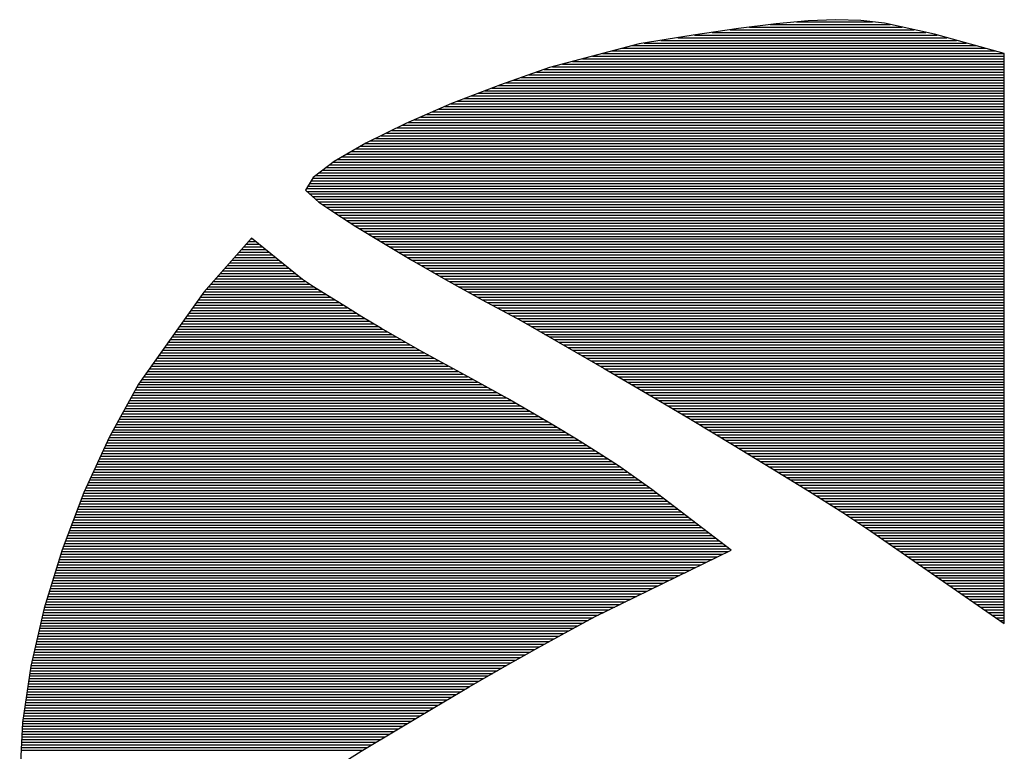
# Model space of a CAD drawing. Extents: x -59 to 351, y -56 to 231.
# Tile 8 of 28: x 25.87 to 27.48, y 33.51 to 34.71. Entities that reach past the tile are written whole.
import ezdxf

# ---------------------------------------------------------------- set-up
doc = ezdxf.new("R2010")
doc.units = 0
doc.layers.add('BG_SILKSCREEN_TOP', color=7, linetype='CONTINUOUS')

msp = doc.modelspace()

# ---------------------------------------------------------------- linework, layer by layer
at = {"layer": 'BG_SILKSCREEN_TOP'}
for points in [[(27.10368, 34.704833), (27.041907, 34.696933)], [(27.059661, 34.699219), (27.309293, 34.699219)], [(27.09352, 34.703537), (27.289735, 34.703537)], [(27.155851, 34.709684), (27.10368, 34.704833)], [(27.136471, 34.707855), (27.260779, 34.707855)], [(27.200987, 34.711386), (27.155851, 34.709684)], [(27.241627, 34.710065), (27.200987, 34.711386)], [(27.280337, 34.70562), (27.241627, 34.710065)], [(27.362252, 34.687459), (27.280337, 34.70562)], [(26.967891, 34.68591), (26.879169, 34.671838)], [(27.041907, 34.696933), (26.967891, 34.68591)], [(26.969847, 34.686215), (27.366874, 34.686215)], [(26.998981, 34.690533), (27.348383, 34.690533)], [(27.028089, 34.694876), (27.328851, 34.694876)], [(27.476501, 34.656217), (27.362252, 34.687459)], [(26.879169, 34.671838), (26.732865, 34.6329)], [(26.867993, 34.668866), (27.430222, 34.668866)], [(26.887729, 34.673184), (27.414372, 34.673184)], [(26.915059, 34.677553), (27.398548, 34.677553)], [(26.942415, 34.681871), (27.382699, 34.681871)], [(26.802842, 34.651544), (27.476501, 34.651544)], [(26.819149, 34.655862), (27.476501, 34.655862)], [(26.835379, 34.660205), (27.46187, 34.660205)], [(26.851712, 34.664548), (27.446072, 34.664548)], [(27.476501, 33.723529), (27.476501, 34.656217)], [(26.753998, 34.638513), (27.476501, 34.638513)], [(26.770279, 34.642882), (27.476501, 34.642882)], [(26.786561, 34.6472), (27.476501, 34.6472)], [(26.732865, 34.6329), (26.652372, 34.605036)], [(26.699007, 34.621191), (27.476501, 34.621191)], [(26.711529, 34.625534), (27.476501, 34.625534)], [(26.724077, 34.629877), (27.476501, 34.629877)], [(26.737716, 34.634195), (27.476501, 34.634195)], [(26.652372, 34.605036), (26.572693, 34.574023)], [(26.649248, 34.603842), (27.476501, 34.603842)], [(26.66144, 34.608211), (27.476501, 34.608211)], [(26.673962, 34.612529), (27.476501, 34.612529)], [(26.686459, 34.616873), (27.476501, 34.616873)], [(26.604773, 34.58652), (27.476501, 34.58652)], [(26.615898, 34.590863), (27.476501, 34.590863)], [(26.627023, 34.595206), (27.476501, 34.595206)], [(26.638174, 34.599524), (27.476501, 34.599524)], [(26.572693, 34.574023), (26.497991, 34.541536)], [(26.571524, 34.57354), (27.476501, 34.57354)], [(26.582522, 34.577858), (27.476501, 34.577858)], [(26.593622, 34.582202), (27.476501, 34.582202)], [(26.531672, 34.556192), (27.476501, 34.556192)], [(26.541603, 34.560535), (27.476501, 34.560535)], [(26.551585, 34.564853), (27.476501, 34.564853)], [(26.561567, 34.569171), (27.476501, 34.569171)], [(26.497991, 34.541536), (26.43251, 34.509354)], [(26.492505, 34.538869), (27.476501, 34.538869)], [(26.50175, 34.543187), (27.476501, 34.543187)], [(26.511733, 34.547531), (27.476501, 34.547531)], [(26.521689, 34.551849), (27.476501, 34.551849)], [(26.466038, 34.525864), (27.476501, 34.525864)], [(26.474877, 34.530182), (27.476501, 34.530182)], [(26.483691, 34.5345), (27.476501, 34.5345)], [(26.43251, 34.509354), (26.380516, 34.479205)], [(26.431037, 34.508516), (27.476501, 34.508516)], [(26.439571, 34.51286), (27.476501, 34.51286)], [(26.448385, 34.517178), (27.476501, 34.517178)], [(26.457224, 34.521521), (27.476501, 34.521521)], [(26.401141, 34.491193), (27.476501, 34.491193)], [(26.408609, 34.495511), (27.476501, 34.495511)], [(26.416102, 34.499829), (27.476501, 34.499829)], [(26.423569, 34.504198), (27.476501, 34.504198)], [(26.380516, 34.479205), (26.346201, 34.452916)], [(26.373506, 34.473845), (27.476501, 34.473845)], [(26.379145, 34.478189), (27.476501, 34.478189)], [(26.386231, 34.482507), (27.476501, 34.482507)], [(26.393673, 34.48685), (27.476501, 34.48685)], [(26.356539, 34.46084), (27.476501, 34.46084)], [(26.362177, 34.465158), (27.476501, 34.465158)], [(26.367867, 34.469527), (27.476501, 34.469527)], [(26.346201, 34.452916), (26.333806, 34.432138)], [(26.340587, 34.443518), (27.476501, 34.443518)], [(26.343153, 34.447836), (27.476501, 34.447836)], [(26.345769, 34.452179), (27.476501, 34.452179)], [(26.3509, 34.456522), (27.476501, 34.456522)], [(26.333806, 34.432138), (26.35565, 34.412987)], [(26.335431, 34.434856), (27.476501, 34.434856)], [(26.335711, 34.430487), (27.476501, 34.430487)], [(26.337971, 34.439174), (27.476501, 34.439174)], [(26.340613, 34.426169), (27.476501, 34.426169)], [(26.345566, 34.421851), (27.476501, 34.421851)], [(26.350519, 34.417508), (27.476501, 34.417508)], [(26.355472, 34.413165), (27.476501, 34.413165)], [(26.35565, 34.412987), (26.381507, 34.395308)], [(26.36172, 34.408847), (27.476501, 34.408847)], [(26.36807, 34.404503), (27.476501, 34.404503)], [(26.374395, 34.400185), (27.476501, 34.400185)], [(26.380694, 34.395816), (27.476501, 34.395816)], [(26.381507, 34.395308), (26.416102, 34.373109)], [(26.38745, 34.391498), (27.476501, 34.391498)], [(26.394181, 34.38718), (27.476501, 34.38718)], [(26.400938, 34.382837), (27.476501, 34.382837)], [(26.40772, 34.378494), (27.476501, 34.378494)], [(26.414451, 34.374176), (27.476501, 34.374176)], [(26.416102, 34.373109), (26.458494, 34.347099)], [(26.42141, 34.369832), (27.476501, 34.369832)], [(26.428497, 34.365514), (27.476501, 34.365514)], [(26.435558, 34.361145), (27.476501, 34.361145)], [(26.24549, 34.353983), (26.167588, 34.265438)], [(26.240359, 34.348166), (26.252653, 34.348166)], [(26.244169, 34.352509), (26.247344, 34.352509)], [(26.328624, 34.286292), (26.24549, 34.353983)], [(26.442619, 34.356827), (27.476501, 34.356827)], [(26.449655, 34.352509), (27.476501, 34.352509)], [(26.456716, 34.348166), (27.476501, 34.348166)], [(26.458494, 34.347099), (26.507745, 34.317889)], [(26.225119, 34.330843), (26.273963, 34.330843)], [(26.228954, 34.335161), (26.268629, 34.335161)], [(26.232739, 34.339505), (26.263321, 34.339505)], [(26.236549, 34.343823), (26.258012, 34.343823)], [(26.463955, 34.343823), (27.476501, 34.343823)], [(26.47127, 34.339505), (27.476501, 34.339505)], [(26.478611, 34.335161), (27.476501, 34.335161)], [(26.485901, 34.330843), (27.476501, 34.330843)], [(26.209854, 34.313495), (26.295223, 34.313495)], [(26.213689, 34.317838), (26.289889, 34.317838)], [(26.217499, 34.322156), (26.28458, 34.322156)], [(26.221309, 34.326474), (26.279272, 34.326474)], [(26.493216, 34.326474), (27.476501, 34.326474)], [(26.500531, 34.322156), (27.476501, 34.322156)], [(26.507745, 34.317889), (26.562812, 34.286342)], [(26.507872, 34.317838), (27.476501, 34.317838)], [(26.515416, 34.313495), (27.476501, 34.313495)], [(26.198424, 34.30049), (26.3112, 34.30049)], [(26.202234, 34.304834), (26.30584, 34.304834)], [(26.206069, 34.309152), (26.300532, 34.309152)], [(26.522985, 34.309152), (27.476501, 34.309152)], [(26.530529, 34.304834), (27.476501, 34.304834)], [(26.538123, 34.30049), (27.476501, 34.30049)], [(26.183184, 34.283167), (26.333425, 34.283167)], [(26.186968, 34.287485), (26.327151, 34.287485)], [(26.190804, 34.291803), (26.321842, 34.291803)], [(26.194614, 34.296172), (26.316508, 34.296172)], [(26.34676, 34.274404), (26.328624, 34.286292)], [(26.545667, 34.296172), (27.476501, 34.296172)], [(26.553236, 34.291803), (27.476501, 34.291803)], [(26.560805, 34.287485), (27.476501, 34.287485)], [(26.562812, 34.286342), (26.622908, 34.252992)], [(26.568527, 34.283167), (27.476501, 34.283167)], [(26.167588, 34.265438), (26.060451, 34.115045)], [(26.167969, 34.265819), (26.360298, 34.265819)], [(26.171754, 34.270163), (26.353491, 34.270163)], [(26.175564, 34.274481), (26.346683, 34.274481)], [(26.179348, 34.278824), (26.340054, 34.278824)], [(26.369518, 34.259952), (26.34676, 34.274404)], [(26.57635, 34.278824), (27.476501, 34.278824)], [(26.584148, 34.274481), (27.476501, 34.274481)], [(26.591971, 34.270163), (27.476501, 34.270163)], [(26.599794, 34.265819), (27.476501, 34.265819)], [(26.155498, 34.248496), (26.388009, 34.248496)], [(26.158622, 34.252814), (26.381024, 34.252814)], [(26.161721, 34.257132), (26.374039, 34.257132)], [(26.164794, 34.261501), (26.367105, 34.261501)], [(26.396163, 34.243442), (26.369518, 34.259952)], [(26.607592, 34.261501), (27.476501, 34.261501)], [(26.615415, 34.257132), (27.476501, 34.257132)], [(26.622908, 34.252992), (26.687043, 34.21855)], [(26.623213, 34.252814), (27.476501, 34.252814)], [(26.63129, 34.248496), (27.476501, 34.248496)], [(26.146252, 34.235492), (26.409193, 34.235492)], [(26.149325, 34.23981), (26.402106, 34.23981)], [(26.15245, 34.244153), (26.394994, 34.244153)], [(26.425804, 34.225382), (26.396163, 34.243442)], [(26.639342, 34.244153), (27.476501, 34.244153)], [(26.647419, 34.23981), (27.476501, 34.23981)], [(26.655497, 34.235492), (27.476501, 34.235492)], [(26.133882, 34.218143), (26.43792, 34.218143)], [(26.136981, 34.222461), (26.430656, 34.222461)], [(26.140054, 34.22683), (26.423442, 34.22683)], [(26.143153, 34.231148), (26.41633, 34.231148)], [(26.457834, 34.206282), (26.425804, 34.225382)], [(26.663548, 34.231148), (27.476501, 34.231148)], [(26.6716, 34.22683), (27.476501, 34.22683)], [(26.679703, 34.222461), (27.476501, 34.222461)], [(26.687043, 34.21855), (26.822248, 34.140648)], [(26.687704, 34.218143), (27.476501, 34.218143)], [(26.121563, 34.200821), (26.467257, 34.200821)], [(26.124637, 34.205139), (26.459815, 34.205139)], [(26.127735, 34.209482), (26.4525, 34.209482)], [(26.130809, 34.213825), (26.445235, 34.213825)], [(26.491387, 34.186673), (26.457834, 34.206282)], [(26.695248, 34.213825), (27.476501, 34.213825)], [(26.702741, 34.209482), (27.476501, 34.209482)], [(26.710284, 34.205139), (27.476501, 34.205139)], [(26.717803, 34.200821), (27.476501, 34.200821)], [(26.112292, 34.18779), (26.489482, 34.18779)], [(26.115391, 34.192159), (26.482065, 34.192159)], [(26.118464, 34.196477), (26.474649, 34.196477)], [(26.525652, 34.16714), (26.491387, 34.186673)], [(26.725347, 34.196477), (27.476501, 34.196477)], [(26.732865, 34.192159), (27.476501, 34.192159)], [(26.740383, 34.18779), (27.476501, 34.18779)], [(26.099948, 34.170468), (26.51981, 34.170468)], [(26.102996, 34.174811), (26.512215, 34.174811)], [(26.10612, 34.179154), (26.504621, 34.179154)], [(26.109193, 34.183472), (26.497001, 34.183472)], [(26.747876, 34.183472), (27.476501, 34.183472)], [(26.75542, 34.179154), (27.476501, 34.179154)], [(26.762939, 34.174811), (27.476501, 34.174811)], [(26.770482, 34.170468), (27.476501, 34.170468)], [(26.087578, 34.153119), (26.55123, 34.153119)], [(26.090651, 34.157488), (26.54333, 34.157488)], [(26.09375, 34.161806), (26.53538, 34.161806)], [(26.096824, 34.16615), (26.527481, 34.16615)], [(26.593521, 34.129955), (26.525652, 34.16714)], [(26.778001, 34.16615), (27.476501, 34.16615)], [(26.785519, 34.161806), (27.476501, 34.161806)], [(26.793038, 34.157488), (27.476501, 34.157488)], [(26.800581, 34.153119), (27.476501, 34.153119)], [(26.075234, 34.135797), (26.582853, 34.135797)], [(26.078307, 34.14014), (26.574928, 34.14014)], [(26.081406, 34.144483), (26.567028, 34.144483)], [(26.084505, 34.148801), (26.559104, 34.148801)], [(26.808074, 34.148801), (27.476501, 34.148801)], [(26.815618, 34.144483), (27.476501, 34.144483)], [(26.822248, 34.140648), (26.892809, 34.099271)], [(26.823137, 34.14014), (27.476501, 34.14014)], [(26.830503, 34.135797), (27.476501, 34.135797)], [(26.065963, 34.122817), (26.60683, 34.122817)], [(26.069036, 34.127135), (26.598778, 34.127135)], [(26.072135, 34.131479), (26.590777, 34.131479)], [(26.627785, 34.111514), (26.593521, 34.129955)], [(26.837894, 34.131479), (27.476501, 34.131479)], [(26.845285, 34.127135), (27.476501, 34.127135)], [(26.852702, 34.122817), (27.476501, 34.122817)], [(26.060451, 34.115045), (26.013334, 34.028837)], [(26.055193, 34.105469), (26.638682, 34.105469)], [(26.057581, 34.109812), (26.630909, 34.109812)], [(26.059917, 34.11413), (26.622934, 34.11413)], [(26.062864, 34.118448), (26.614882, 34.118448)], [(26.664183, 34.09127), (26.627785, 34.111514)], [(26.860094, 34.118448), (27.476501, 34.118448)], [(26.867485, 34.11413), (27.476501, 34.11413)], [(26.874876, 34.109812), (27.476501, 34.109812)], [(26.882268, 34.105469), (27.476501, 34.105469)], [(26.045719, 34.088146), (26.66967, 34.088146)], [(26.048106, 34.092464), (26.662024, 34.092464)], [(26.050443, 34.096808), (26.654277, 34.096808)], [(26.052856, 34.101126), (26.64648, 34.101126)], [(26.701801, 34.069757), (26.664183, 34.09127)], [(26.889685, 34.101126), (27.476501, 34.101126)], [(26.892809, 34.099271), (26.963319, 34.057565)], [(26.897051, 34.096808), (27.476501, 34.096808)], [(26.90434, 34.092464), (27.476501, 34.092464)], [(26.911656, 34.088146), (27.476501, 34.088146)], [(26.038607, 34.075141), (26.692403, 34.075141)], [(26.040969, 34.079459), (26.684859, 34.079459)], [(26.043382, 34.083777), (26.677264, 34.083777)], [(26.918996, 34.083777), (27.476501, 34.083777)], [(26.926286, 34.079459), (27.476501, 34.079459)], [(26.933627, 34.075141), (27.476501, 34.075141)], [(26.029133, 34.057793), (26.722121, 34.057793)], [(26.031495, 34.062137), (26.71478, 34.062137)], [(26.033908, 34.066455), (26.70744, 34.066455)], [(26.036245, 34.070798), (26.699997, 34.070798)], [(26.739672, 34.047455), (26.701801, 34.069757)], [(26.940967, 34.070798), (27.476501, 34.070798)], [(26.948282, 34.066455), (27.476501, 34.066455)], [(26.955572, 34.062137), (27.476501, 34.062137)], [(26.962913, 34.057793), (27.476501, 34.057793)], [(26.963319, 34.057565), (27.032052, 34.016315)], [(26.019658, 34.04047), (26.751229, 34.04047)], [(26.022021, 34.044788), (26.744092, 34.044788)], [(26.024408, 34.049106), (26.736853, 34.049106)], [(26.02677, 34.053475), (26.729487, 34.053475)], [(26.776883, 34.024875), (26.739672, 34.047455)], [(26.970152, 34.053475), (27.476501, 34.053475)], [(26.977365, 34.049106), (27.476501, 34.049106)], [(26.984579, 34.044788), (27.476501, 34.044788)], [(26.991818, 34.04047), (27.476501, 34.04047)], [(26.013334, 34.028837), (25.971449, 33.937727)], [(26.010692, 34.023122), (26.779677, 34.023122)], [(26.012699, 34.027466), (26.772641, 34.027466)], [(26.014934, 34.031784), (26.765529, 34.031784)], [(26.017296, 34.036127), (26.758367, 34.036127)], [(26.812443, 34.002599), (26.776883, 34.024875)], [(26.999032, 34.036127), (27.476501, 34.036127)], [(27.006296, 34.031784), (27.476501, 34.031784)], [(27.01351, 34.027466), (27.476501, 34.027466)], [(27.020723, 34.023122), (27.476501, 34.023122)], [(26.004698, 34.010117), (26.800429, 34.010117)], [(26.006679, 34.014435), (26.79352, 34.014435)], [(26.008711, 34.018804), (26.786611, 34.018804)], [(27.027962, 34.018804), (27.476501, 34.018804)], [(27.032052, 34.016315), (27.097533, 33.976513)], [(27.03515, 34.014435), (27.476501, 34.014435)], [(27.042262, 34.010117), (27.476501, 34.010117)], [(25.996748, 33.992795), (26.827455, 33.992795)], [(25.998754, 33.997113), (26.820825, 33.997113)], [(26.000735, 34.001456), (26.814196, 34.001456)], [(26.002717, 34.005799), (26.807363, 34.005799)], [(26.845438, 33.98106), (26.812443, 34.002599)], [(27.0494, 34.005799), (27.476501, 34.005799)], [(27.056537, 34.001456), (27.476501, 34.001456)], [(27.063649, 33.997113), (27.476501, 33.997113)], [(27.070787, 33.992795), (27.476501, 33.992795)], [(25.988797, 33.975446), (26.853363, 33.975446)], [(25.990779, 33.979764), (26.847241, 33.979764)], [(25.99276, 33.984133), (26.840764, 33.984133)], [(25.994741, 33.988451), (26.834109, 33.988451)], [(26.899972, 33.942401), (26.845438, 33.98106)], [(27.077924, 33.988451), (27.476501, 33.988451)], [(27.085011, 33.984133), (27.476501, 33.984133)], [(27.092199, 33.979764), (27.476501, 33.979764)], [(27.097533, 33.976513), (27.158163, 33.939048)], [(27.099285, 33.975446), (27.476501, 33.975446)], [(25.982803, 33.962442), (26.871676, 33.962442)], [(25.984784, 33.966785), (26.865605, 33.966785)], [(25.986816, 33.971128), (26.859459, 33.971128)], [(27.106296, 33.971128), (27.476501, 33.971128)], [(27.113332, 33.966785), (27.476501, 33.966785)], [(27.120317, 33.962442), (27.476501, 33.962442)], [(25.974853, 33.945093), (26.896136, 33.945093)], [(25.976834, 33.949462), (26.89004, 33.949462)], [(25.978815, 33.95378), (26.883919, 33.95378)], [(25.980796, 33.958124), (26.877823, 33.958124)], [(27.029816, 33.843366), (26.899972, 33.942401)], [(27.127327, 33.958124), (27.476501, 33.958124)], [(27.134363, 33.95378), (27.476501, 33.95378)], [(27.141348, 33.949462), (27.476501, 33.949462)], [(27.148358, 33.945093), (27.476501, 33.945093)], [(25.971449, 33.937727), (25.935559, 33.843595)], [(25.967665, 33.927771), (26.919174, 33.927771)], [(25.969316, 33.932114), (26.913459, 33.932114)], [(25.970967, 33.936457), (26.907769, 33.936457)], [(25.972846, 33.940775), (26.90208, 33.940775)], [(27.155394, 33.940775), (27.476501, 33.940775)], [(27.158163, 33.939048), (27.212239, 33.904809)], [(27.162277, 33.936457), (27.476501, 33.936457)], [(27.169135, 33.932114), (27.476501, 33.932114)], [(27.175993, 33.927771), (27.476501, 33.927771)], [(25.961061, 33.910422), (26.941882, 33.910422)], [(25.962712, 33.914791), (26.936192, 33.914791)], [(25.964363, 33.919109), (26.930528, 33.919109)], [(25.966014, 33.923453), (26.924838, 33.923453)], [(27.182826, 33.923453), (27.476501, 33.923453)], [(27.189659, 33.919109), (27.476501, 33.919109)], [(27.196542, 33.914791), (27.476501, 33.914791)], [(27.203375, 33.910422), (27.476501, 33.910422)], [(25.956057, 33.897443), (26.958925, 33.897443)], [(25.957759, 33.901786), (26.953261, 33.901786)], [(25.959359, 33.906104), (26.947597, 33.906104)], [(27.210207, 33.906104), (27.476501, 33.906104)], [(27.212239, 33.904809), (27.258366, 33.874634)], [(27.216862, 33.901786), (27.476501, 33.901786)], [(27.223517, 33.897443), (27.476501, 33.897443)], [(25.949453, 33.88012), (26.981658, 33.88012)], [(25.951155, 33.884438), (26.975994, 33.884438)], [(25.952755, 33.888782), (26.970304, 33.888782)], [(25.954457, 33.8931), (26.964589, 33.8931)], [(27.230146, 33.8931), (27.476501, 33.8931)], [(27.23675, 33.888782), (27.476501, 33.888782)], [(27.24338, 33.884438), (27.476501, 33.884438)], [(27.250034, 33.88012), (27.476501, 33.88012)], [(25.942849, 33.862772), (27.004416, 33.862772)], [(25.9445, 33.867115), (26.998752, 33.867115)], [(25.946151, 33.871433), (26.993037, 33.871433)], [(25.947802, 33.875751), (26.987348, 33.875751)], [(27.256664, 33.875751), (27.476501, 33.875751)], [(27.258366, 33.874634), (27.476501, 33.723529)], [(27.262988, 33.871433), (27.476501, 33.871433)], [(27.269237, 33.867115), (27.476501, 33.867115)], [(27.275511, 33.862772), (27.476501, 33.862772)], [(25.93787, 33.849767), (27.02146, 33.849767)], [(25.939547, 33.854111), (27.01577, 33.854111)], [(25.941198, 33.858429), (27.010106, 33.858429)], [(27.281784, 33.858429), (27.476501, 33.858429)], [(27.288033, 33.854111), (27.476501, 33.854111)], [(27.294307, 33.849767), (27.476501, 33.849767)], [(25.935559, 33.843595), (25.906349, 33.748243)], [(25.93213, 33.832444), (27.007464, 33.832444)], [(25.933451, 33.836762), (27.016304, 33.836762)], [(25.934797, 33.84108), (27.025168, 33.84108)], [(25.936245, 33.845449), (27.027149, 33.845449)], [(26.806474, 33.733969), (27.029816, 33.843366)], [(27.300555, 33.845449), (27.476501, 33.845449)], [(27.306778, 33.84108), (27.476501, 33.84108)], [(27.313052, 33.836762), (27.476501, 33.836762)], [(27.319326, 33.832444), (27.476501, 33.832444)], [(25.926821, 33.815096), (26.972057, 33.815096)], [(25.928168, 33.81944), (26.980921, 33.81944)], [(25.929488, 33.823758), (26.989761, 33.823758)], [(25.930809, 33.828101), (26.9986, 33.828101)], [(27.325574, 33.828101), (27.476501, 33.828101)], [(27.331822, 33.823758), (27.476501, 33.823758)], [(27.338096, 33.81944), (27.476501, 33.81944)], [(27.344319, 33.815096), (27.476501, 33.815096)], [(25.921487, 33.797773), (26.936675, 33.797773)], [(25.922859, 33.802091), (26.945514, 33.802091)], [(25.92418, 33.806409), (26.954353, 33.806409)], [(25.925501, 33.810778), (26.963218, 33.810778)], [(27.350593, 33.810778), (27.476501, 33.810778)], [(27.356841, 33.806409), (27.476501, 33.806409)], [(27.36309, 33.802091), (27.476501, 33.802091)], [(27.369364, 33.797773), (27.476501, 33.797773)], [(25.917525, 33.784769), (26.910157, 33.784769)], [(25.918846, 33.789087), (26.918996, 33.789087)], [(25.920167, 33.79343), (26.927835, 33.79343)], [(27.375637, 33.79343), (27.476501, 33.79343)], [(27.38186, 33.789087), (27.476501, 33.789087)], [(27.388134, 33.784769), (27.476501, 33.784769)], [(25.912216, 33.76742), (26.874749, 33.76742)], [(25.913537, 33.771738), (26.883589, 33.771738)], [(25.914858, 33.776107), (26.892453, 33.776107)], [(25.916204, 33.780425), (26.901292, 33.780425)], [(27.394383, 33.780425), (27.476501, 33.780425)], [(27.400631, 33.776107), (27.476501, 33.776107)], [(27.406905, 33.771738), (27.476501, 33.771738)], [(27.413153, 33.76742), (27.476501, 33.76742)], [(25.906908, 33.750098), (26.839342, 33.750098)], [(25.908229, 33.754416), (26.848206, 33.754416)], [(25.909575, 33.758759), (26.857046, 33.758759)], [(25.910896, 33.763102), (26.86591, 33.763102)], [(27.419427, 33.763102), (27.476501, 33.763102)], [(27.42565, 33.758759), (27.476501, 33.758759)], [(27.431898, 33.754416), (27.476501, 33.754416)], [(27.438172, 33.750098), (27.476501, 33.750098)], [(25.906349, 33.748243), (25.884581, 33.653578)], [(25.903809, 33.737067), (26.81285, 33.737067)], [(25.9048, 33.741436), (26.821689, 33.741436)], [(25.90579, 33.745754), (26.830528, 33.745754)], [(26.76304, 33.710753), (26.806474, 33.733969)], [(27.444446, 33.745754), (27.476501, 33.745754)], [(27.450694, 33.741436), (27.476501, 33.741436)], [(27.456917, 33.737067), (27.476501, 33.737067)], [(25.899796, 33.719745), (26.779855, 33.719745)], [(25.900786, 33.724088), (26.787983, 33.724088)], [(25.901777, 33.728431), (26.796086, 33.728431)], [(25.902768, 33.732749), (26.804188, 33.732749)], [(27.463191, 33.732749), (27.476501, 33.732749)], [(27.46944, 33.728431), (27.476501, 33.728431)], [(27.475713, 33.724088), (27.476501, 33.724088)], [(25.895808, 33.702396), (26.747927, 33.702396)], [(25.896824, 33.706765), (26.755776, 33.706765)], [(25.897815, 33.711083), (26.763675, 33.711083)], [(25.898805, 33.715427), (26.771752, 33.715427)], [(26.713409, 33.683423), (26.76304, 33.710753)], [(25.891846, 33.685074), (26.716457, 33.685074)], [(25.892836, 33.689417), (26.724305, 33.689417)], [(25.893827, 33.69376), (26.732179, 33.69376)], [(25.894817, 33.698078), (26.740028, 33.698078)], [(25.888848, 33.672094), (26.693343, 33.672094)], [(25.889864, 33.676412), (26.700988, 33.676412)], [(25.890855, 33.680756), (26.708659, 33.680756)], [(26.659103, 33.652739), (26.713409, 33.683423)], [(25.884581, 33.653578), (25.871043, 33.56135)], [(25.884886, 33.654746), (26.662634, 33.654746)], [(25.885877, 33.659089), (26.670279, 33.659089)], [(25.886867, 33.663407), (26.677976, 33.663407)], [(25.887858, 33.667725), (26.685646, 33.667725)], [(26.601572, 33.619618), (26.659103, 33.652739)], [(25.882244, 33.637423), (26.632459, 33.637423)], [(25.882854, 33.641741), (26.639977, 33.641741)], [(25.883489, 33.646085), (26.647496, 33.646085)], [(25.884124, 33.650403), (26.655039, 33.650403)], [(25.880314, 33.624418), (26.609904, 33.624418)], [(25.880949, 33.628736), (26.617422, 33.628736)], [(25.881584, 33.633054), (26.624915, 33.633054)], [(25.877774, 33.60707), (26.580135, 33.60707)], [(25.878409, 33.611414), (26.587552, 33.611414)], [(25.879044, 33.615732), (26.594943, 33.615732)], [(25.879704, 33.620075), (26.602334, 33.620075)], [(26.54234, 33.584896), (26.601572, 33.619618)], [(25.875234, 33.589747), (26.550569, 33.589747)], [(25.875869, 33.594065), (26.557961, 33.594065)], [(25.876479, 33.598383), (26.565352, 33.598383)], [(25.877114, 33.602752), (26.572743, 33.602752)], [(25.872669, 33.572399), (26.521359, 33.572399)], [(25.873329, 33.576743), (26.528624, 33.576743)], [(25.873939, 33.581061), (26.535888, 33.581061)], [(25.874574, 33.585404), (26.543152, 33.585404)], [(26.482904, 33.549463), (26.54234, 33.584896)], [(25.871043, 33.56135), (25.866344, 33.473441)], [(25.870941, 33.559394), (26.499541, 33.559394)], [(25.871399, 33.563712), (26.50683, 33.563712)], [(25.872034, 33.568081), (26.514095, 33.568081)], [(25.870027, 33.542072), (26.470686, 33.542072)], [(25.870256, 33.54639), (26.477849, 33.54639)], [(25.870484, 33.550733), (26.485037, 33.550733)], [(25.870713, 33.555076), (26.492302, 33.555076)], [(26.424712, 33.514182), (26.482904, 33.549463)], [(25.869087, 33.524723), (26.442086, 33.524723)], [(25.869316, 33.529041), (26.449249, 33.529041)], [(25.869544, 33.53341), (26.456411, 33.53341)], [(25.869798, 33.537728), (26.463549, 33.537728)], [(25.86863, 33.516062), (26.427786, 33.516062)], [(25.868859, 33.520405), (26.434923, 33.520405)], [(26.31821, 33.447431), (26.424712, 33.514182)]]:
    msp.add_lwpolyline(points, dxfattribs=at)

doc.saveas('drawing.dxf')
